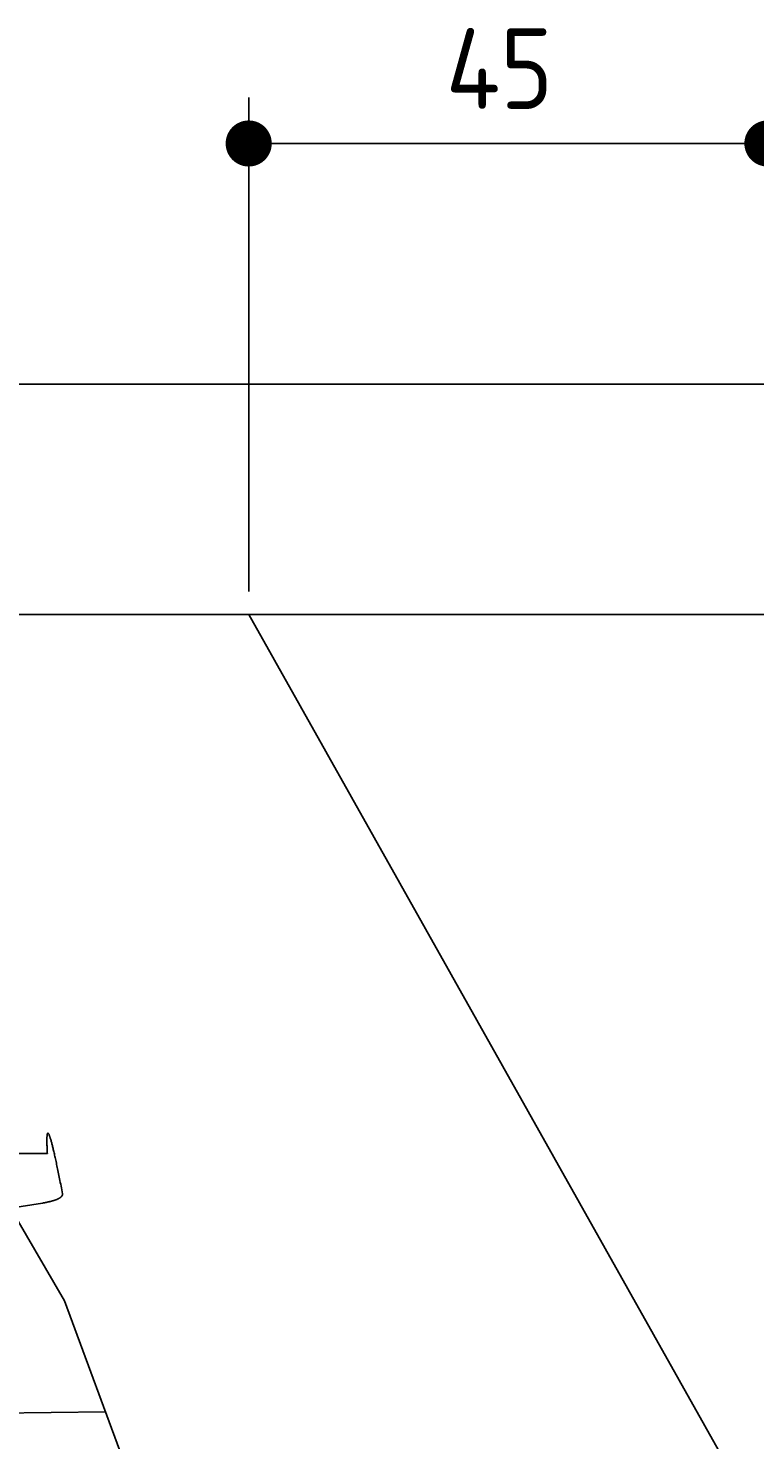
# Model space of a CAD drawing. Extents: x 562 to 7231, y 5917 to 11876.
# Tile 68 of 69: x 5632 to 6262, y 10650 to 11875. Entities that reach past the tile are written whole.
import ezdxf

# ---------------------------------------------------------------- set-up
doc = ezdxf.new("R2010")
doc.units = 0
doc.layers.get('0').update_dxf_attribs({"linetype": 'CONTINUOUS'})
doc.layers.get('DEFPOINTS').update_dxf_attribs({"linetype": 'CONTINUOUS'})
doc.layers.add('4', color=3, linetype='CONTINUOUS')
doc.layers.add('CAR', color=10, linetype='CONTINUOUS')
doc.styles.get("Standard").update_dxf_attribs({"font": 'ISOCP.SHX'})
doc.dimstyles.get("Standard").update_dxf_attribs({"dimtxt": 6, "dimasz": 10, "dimexe": 0.18, "dimexo": 0.0625, "dimgap": 2, "dimtad": 1, "dimzin": 0, "dimcen": 0.09, "dimazin": 3, "dimtfac": 1, "dimtofl": 0, "dimtmove": 0, "dimatfit": 3})

# ---------------------------------------------------------------- blocks, each defined once
blk = doc.blocks.new('PUNKT')
at = {"layer": '4', "color": 0, "linetype": 'BYBLOCK'}
blk.add_line((-0.5, 0), (-1, 0), dxfattribs=at)
at = {"layer": '4', "color": 0, "linetype": 'BYBLOCK', "const_width": 0.5}
blk.add_lwpolyline([(-0.25, 0, 1), (0.25, 0, 1)], format="xyb", close=True, dxfattribs=at)
blk = doc.blocks.new('*U27')
at = {"layer": '4', "color": 2}
blk.add_text('45', height=70, dxfattribs=at).set_placement((5993.8, 11804.6))
blk = doc.blocks.new('*D10')
at = {"layer": '4'}
for p, q in [((5822.8, 11385.9), (5822.8, 11814.6)), ((6272.8, 11385.9), (6272.8, 11814.6)), ((5862.8, 11774.6), (6232.8, 11774.6))]:
    blk.add_line(p, q, dxfattribs=at)
at = {"layer": 'DEFPOINTS', "color": 0}
for p in [(6272.8, 11774.6), (5822.8, 11365.9), (6272.8, 11365.9)]:
    blk.add_point(p, dxfattribs=at)
blk.add_blockref('*U27', (0, 0))
at = {"layer": '4', "xscale": 40, "yscale": 40, "zscale": 40, "rotation": 180}
blk.add_blockref('PUNKT', (5822.8, 11774.6), dxfattribs=at)
at = {"layer": '4', "xscale": 40, "yscale": 40, "zscale": 40}
blk.add_blockref('PUNKT', (6272.8, 11774.6), dxfattribs=at)

msp = doc.modelspace()

# ---------------------------------------------------------------- linework, layer by layer
for p, q in [((872.775, 11565.902), (6472.775, 11565.902)), ((6272.775, 11365.902), (1072.775, 11365.902)), ((6272.775, 10565.902), (5822.775, 11365.902))]:
    msp.add_line(p, q)
at = {"layer": 'CAR'}
for p, q in [((5569.459, 10931.242), (5662.907, 10770.695)), ((5583.781, 10898.326), (5648.13, 10898.54)), ((5616.183, 10850.968), (5643.803, 10855.46)), ((5662.907, 10770.695), (5772.445, 10474.917)), ((5486.799, 10671.599), (5698.53, 10674.505))]:
    msp.add_line(p, q, dxfattribs=at)
for points in [[(5648.13, 10898.5, 0), (5648.07, 10899.5, 0), (5648.02, 10900.5, 0), (5647.97, 10901.4, 0), (5647.93, 10902.3, 0), (5647.89, 10903.2, 0), (5647.86, 10904.1, 0), (5647.82, 10904.9, 0), (5647.8, 10905.7, 0), (5647.77, 10906.5, 0), (5647.75, 10907.2, 0), (5647.74, 10907.9, 0), (5647.73, 10908.6, 0), (5647.72, 10909.2, 0), (5647.72, 10909.8, 0), (5647.72, 10910.4, 0), (5647.73, 10911, 0), (5647.74, 10911.5, 0), (5647.75, 10912, 0), (5647.77, 10912.5, 0), (5647.79, 10912.9, 0), (5647.82, 10913.3, 0), (5647.85, 10913.7, 0), (5647.89, 10914.1, 0), (5647.93, 10914.4, 0), (5647.97, 10914.7, 0), (5648.02, 10915, 0), (5648.07, 10915.2, 0), (5648.12, 10915.4, 0), (5648.18, 10915.6, 0), (5648.25, 10915.8, 0), (5648.32, 10915.9, 0), (5648.39, 10916, 0), (5648.47, 10916.1, 0), (5648.55, 10916.1, 0), (5648.63, 10916.1, 0), (5648.72, 10916.1, 0), (5648.81, 10916, 0), (5648.91, 10916, 0), (5649.01, 10915.8, 0), (5649.12, 10915.7, 0), (5649.23, 10915.5, 0), (5649.34, 10915.3, 0), (5649.46, 10915.1, 0), (5649.58, 10914.9, 0), (5649.71, 10914.6, 0), (5649.84, 10914.3, 0), (5649.97, 10913.9, 0), (5650.11, 10913.6, 0), (5650.25, 10913.2, 0), (5650.4, 10912.7, 0), (5650.55, 10912.3, 0), (5650.71, 10911.8, 0), (5650.87, 10911.3, 0), (5651.03, 10910.7, 0), (5651.2, 10910.2, 0), (5651.37, 10909.6, 0), (5651.54, 10908.9, 0), (5651.72, 10908.3, 0), (5651.91, 10907.6, 0), (5652.1, 10906.9, 0), (5652.29, 10906.1, 0), (5652.49, 10905.3, 0), (5652.69, 10904.5, 0), (5652.89, 10903.7, 0), (5653.1, 10902.8, 0), (5653.31, 10902, 0), (5653.53, 10901, 0), (5653.75, 10900.1, 0), (5653.98, 10899.1, 0), (5654.21, 10898.1, 0), (5654.44, 10897.1, 0), (5654.68, 10896, 0), (5654.92, 10894.9, 0), (5655.17, 10893.8, 0), (5655.42, 10892.6, 0), (5655.68, 10891.4, 0), (5655.93, 10890.2, 0), (5656.2, 10889, 0), (5656.46, 10887.7, 0), (5656.74, 10886.4, 0), (5657.01, 10885.1, 0), (5657.29, 10883.7, 0), (5657.57, 10882.4, 0), (5657.86, 10880.9, 0), (5658.15, 10879.5, 0), (5658.45, 10878, 0), (5658.75, 10876.5, 0), (5659.05, 10875, 0), (5659.36, 10873.4, 0), (5659.68, 10871.8, 0), (5659.99, 10870.2, 0), (5660.31, 10868.6, 0), (5660.64, 10866.9, 0), (5660.97, 10865.2, 0), (5661.3, 10863.5, 0)], [(5661.3, 10863.5, 0), (5661.31, 10863.4, 0), (5661.31, 10863.3, 0), (5661.31, 10863.2, 0), (5661.31, 10863.1, 0), (5661.3, 10863, 0), (5661.29, 10862.9, 0), (5661.28, 10862.9, 0), (5661.27, 10862.8, 0), (5661.25, 10862.7, 0), (5661.23, 10862.6, 0), (5661.21, 10862.5, 0), (5661.18, 10862.4, 0), (5661.15, 10862.4, 0), (5661.12, 10862.3, 0), (5661.09, 10862.2, 0), (5661.05, 10862.1, 0), (5661.01, 10862, 0), (5660.97, 10862, 0), (5660.93, 10861.9, 0), (5660.88, 10861.8, 0), (5660.83, 10861.7, 0), (5660.78, 10861.6, 0), (5660.72, 10861.6, 0), (5660.66, 10861.5, 0), (5660.6, 10861.4, 0), (5660.54, 10861.3, 0), (5660.47, 10861.2, 0), (5660.4, 10861.2, 0), (5660.33, 10861.1, 0), (5660.26, 10861, 0), (5660.18, 10860.9, 0), (5660.11, 10860.9, 0), (5660.02, 10860.8, 0), (5659.94, 10860.7, 0), (5659.86, 10860.6, 0), (5659.77, 10860.6, 0), (5659.68, 10860.5, 0), (5659.58, 10860.4, 0), (5659.49, 10860.3, 0), (5659.39, 10860.3, 0), (5659.29, 10860.2, 0), (5659.19, 10860.1, 0), (5659.08, 10860.1, 0), (5658.98, 10860, 0), (5658.87, 10859.9, 0), (5658.76, 10859.8, 0), (5658.64, 10859.8, 0), (5658.53, 10859.7, 0), (5658.41, 10859.6, 0), (5658.29, 10859.6, 0), (5658.17, 10859.5, 0), (5658.04, 10859.4, 0), (5657.92, 10859.4, 0), (5657.79, 10859.3, 0), (5657.66, 10859.2, 0), (5657.52, 10859.2, 0), (5657.39, 10859.1, 0), (5657.25, 10859, 0), (5657.11, 10859, 0), (5656.97, 10858.9, 0), (5656.83, 10858.8, 0), (5656.68, 10858.8, 0), (5656.54, 10858.7, 0), (5656.39, 10858.7, 0), (5656.24, 10858.6, 0), (5656.08, 10858.5, 0), (5655.93, 10858.5, 0), (5655.77, 10858.4, 0), (5655.61, 10858.3, 0), (5655.45, 10858.3, 0), (5655.29, 10858.2, 0), (5655.13, 10858.2, 0), (5654.96, 10858.1, 0), (5654.79, 10858, 0), (5654.63, 10858, 0), (5654.45, 10857.9, 0), (5654.28, 10857.9, 0), (5654.11, 10857.8, 0), (5653.93, 10857.8, 0), (5653.75, 10857.7, 0), (5653.57, 10857.6, 0), (5653.39, 10857.6, 0), (5653.21, 10857.5, 0), (5653.02, 10857.5, 0), (5652.84, 10857.4, 0), (5652.65, 10857.4, 0), (5652.46, 10857.3, 0), (5652.27, 10857.3, 0), (5652.08, 10857.2, 0), (5651.88, 10857.2, 0), (5651.69, 10857.1, 0), (5651.49, 10857, 0), (5651.29, 10857, 0), (5651.09, 10856.9, 0), (5650.89, 10856.9, 0), (5650.69, 10856.8, 0), (5650.49, 10856.8, 0), (5650.28, 10856.7, 0), (5650.07, 10856.7, 0), (5649.87, 10856.6, 0), (5649.66, 10856.6, 0), (5649.44, 10856.5, 0), (5649.23, 10856.5, 0), (5649.02, 10856.5, 0), (5648.8, 10856.4, 0), (5648.59, 10856.4, 0), (5648.37, 10856.3, 0), (5648.15, 10856.3, 0), (5647.93, 10856.2, 0), (5647.71, 10856.2, 0), (5647.49, 10856.1, 0), (5647.27, 10856.1, 0), (5647.04, 10856, 0), (5646.82, 10856, 0), (5646.59, 10856, 0), (5646.36, 10855.9, 0), (5646.13, 10855.9, 0), (5645.9, 10855.8, 0), (5645.67, 10855.8, 0), (5645.44, 10855.7, 0), (5645.21, 10855.7, 0), (5644.97, 10855.7, 0), (5644.74, 10855.6, 0), (5644.5, 10855.6, 0), (5644.27, 10855.5, 0), (5644.03, 10855.5, 0), (5643.79, 10855.5, 0)]]:
    msp.add_polyline3d(points, dxfattribs=at)

# ---------------------------------------------------------------- dimensions: what is measured, and where the dimension line sits
at = {"layer": '4'}
dim = msp.add_linear_dim(base=(6272.775, 11774.585), p1=(5822.775, 11365.902), p2=(6272.775, 11365.902), dimstyle='Standard', dxfattribs=at)
dim.commit()
dim.dimension.update_dxf_attribs({"geometry": '*D10', "text_midpoint": (6047.775, 11839.585)})

doc.saveas('drawing.dxf')
